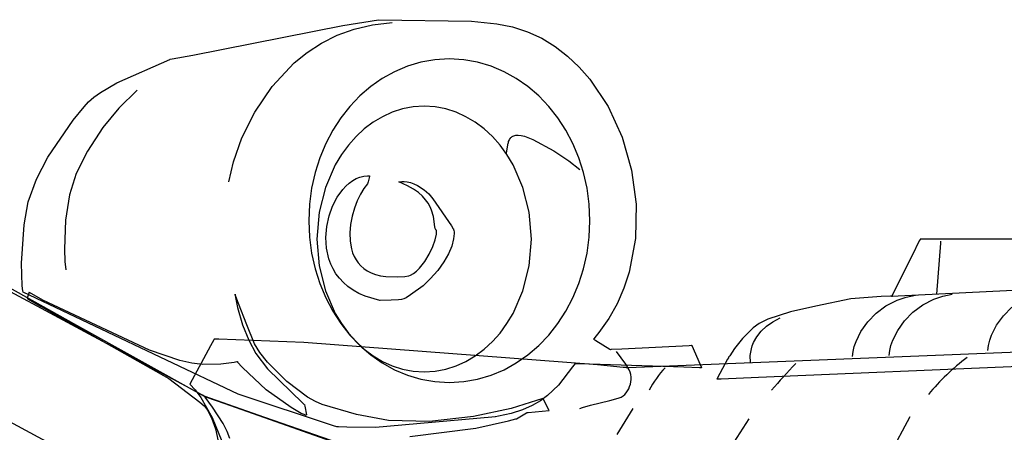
# Model space of a CAD drawing. Extents: x -3.81 to 3.8, y -2.54 to 5.19.
# Tile 67 of 93: x -0.32 to 1.11, y 0.63 to 1.23. Entities that reach past the tile are written whole.
import ezdxf

# ---------------------------------------------------------------- set-up
doc = ezdxf.new("R2010")
doc.units = 0

msp = doc.modelspace()

# ---------------------------------------------------------------- linework, layer by layer
at = {"layer": 'Layer 1', "color": 7, "linetype": 'CONTINUOUS'}
for p, q in [((-0.070043, 1.177094), (0.148108, 1.219999)), ((0.148108, 1.219999), (0.199685, 1.228302)), ((0.164342, 1.214822), (0.190964, 1.221016)), ((0.190964, 1.221016), (0.219642, 1.224083)), ((0.199685, 1.228302), (0.334879, 1.226167)), ((0.334879, 1.226167), (0.371893, 1.222503)), ((0.371893, 1.222503), (0.394749, 1.218061)), ((0.394749, 1.218061), (0.416518, 1.210961)), ((0.117089, 1.194432), (0.139732, 1.205845)), ((0.139732, 1.205845), (0.164342, 1.214822)), ((0.416518, 1.210961), (0.437142, 1.201386)), ((0.096369, 1.180927), (0.117089, 1.194432)), ((0.437142, 1.201386), (0.456563, 1.189522)), ((0.456563, 1.189522), (0.474723, 1.175552)), ((-0.099866, 1.171405), (-0.070043, 1.177094)), ((0.077527, 1.165675), (0.096369, 1.180927)), ((0.474723, 1.175552), (0.491564, 1.159662)), ((-0.180358, 1.136616), (-0.103328, 1.170741)), ((-0.103328, 1.170741), (-0.103306, 1.170749)), ((-0.103306, 1.170749), (-0.103301, 1.170751)), ((-0.103301, 1.170751), (-0.1033, 1.170752)), ((-0.1033, 1.170752), (-0.103299, 1.170752)), ((-0.103299, 1.170752), (-0.103299, 1.170752)), ((-0.103299, 1.170752), (-0.103299, 1.170752)), ((-0.103299, 1.170752), (-0.103299, 1.170752)), ((-0.103299, 1.170752), (-0.103298, 1.170752)), ((-0.103298, 1.170752), (-0.103295, 1.170753)), ((-0.103295, 1.170753), (-0.103282, 1.170755)), ((-0.103282, 1.170755), (-0.103228, 1.170765)), ((-0.103228, 1.170765), (-0.102656, 1.170874)), ((-0.102656, 1.170874), (-0.099866, 1.171405)), ((0.045299, 1.131311), (0.077527, 1.165675)), ((0.242026, 1.160785), (0.223259, 1.152894)), ((0.261602, 1.166567), (0.242026, 1.160785)), ((0.281883, 1.170123), (0.261602, 1.166567)), ((0.302768, 1.171335), (0.281883, 1.170123)), ((0.323652, 1.170123), (0.302768, 1.171335)), ((0.343934, 1.166567), (0.323652, 1.170123)), ((0.363509, 1.160785), (0.343934, 1.166567)), ((0.382276, 1.152894), (0.363509, 1.160785)), ((0.491564, 1.159662), (0.50703, 1.142036)), ((0.223259, 1.152894), (0.205404, 1.143013)), ((0.400132, 1.143013), (0.382276, 1.152894)), ((-0.20428, 1.122745), (-0.180358, 1.136616)), ((0.020051, 1.094099), (0.045299, 1.131311)), ((0.188562, 1.13126), (0.172837, 1.117752)), ((0.205404, 1.143013), (0.188562, 1.13126)), ((0.416973, 1.13126), (0.400132, 1.143013)), ((0.432698, 1.117752), (0.416973, 1.13126)), ((0.50703, 1.142036), (0.533602, 1.102313)), ((-0.213931, 1.115814), (-0.20428, 1.122745)), ((-0.150705, 1.126311), (-0.177579, 1.100113)), ((0.172837, 1.117752), (0.158332, 1.102607)), ((0.447204, 1.102607), (0.432698, 1.117752)), ((-0.24368, 1.08238), (-0.227708, 1.101788)), ((-0.227708, 1.101788), (-0.221312, 1.109083)), ((-0.221312, 1.109083), (-0.213931, 1.115814)), ((0.158332, 1.102607), (0.145148, 1.085944)), ((0.250375, 1.101773), (0.234906, 1.098852)), ((0.266303, 1.102768), (0.250375, 1.101773)), ((0.282232, 1.101773), (0.266303, 1.102768)), ((0.297701, 1.098852), (0.282232, 1.101773)), ((0.460387, 1.085944), (0.447204, 1.102607)), ((0.533602, 1.102313), (0.553977, 1.057859)), ((-0.177579, 1.100113), (-0.200703, 1.071728)), ((0.001425, 1.056801), (0.020051, 1.094099)), ((0.205662, 1.087621), (0.192044, 1.079505)), ((0.219976, 1.094102), (0.205662, 1.087621)), ((0.234906, 1.098852), (0.219976, 1.094102)), ((0.312632, 1.094102), (0.297701, 1.098852)), ((0.326946, 1.087621), (0.312632, 1.094102)), ((0.340565, 1.079505), (0.326946, 1.087621)), ((-0.280604, 1.028778), (-0.24368, 1.08238)), ((0.145148, 1.085944), (0.133389, 1.067881)), ((0.192044, 1.079505), (0.179198, 1.06985)), ((0.353411, 1.06985), (0.340565, 1.079505)), ((0.472146, 1.067881), (0.460387, 1.085944)), ((-0.200703, 1.071728), (-0.223125, 1.037442)), ((0.133389, 1.067881), (0.123158, 1.048534)), ((0.167205, 1.058754), (0.156141, 1.046314)), ((0.179198, 1.06985), (0.167205, 1.058754)), ((0.365405, 1.058754), (0.353411, 1.06985)), ((0.376469, 1.046314), (0.365405, 1.058754)), ((0.394191, 1.058713), (0.395287, 1.059357)), ((0.395287, 1.059357), (0.396514, 1.059914)), ((0.396514, 1.059914), (0.397879, 1.060366)), ((0.397879, 1.060366), (0.399391, 1.060699)), ((0.399391, 1.060699), (0.401056, 1.060895)), ((0.401056, 1.060895), (0.402881, 1.06094)), ((0.402881, 1.06094), (0.407042, 1.060512)), ((0.407042, 1.060512), (0.41194, 1.059287)), ((0.41194, 1.059287), (0.424287, 1.05439)), ((0.482378, 1.048534), (0.472146, 1.067881)), ((-0.010934, 1.022176), (0.001425, 1.056801)), ((0.123158, 1.048534), (0.114556, 1.028023)), ((0.156141, 1.046314), (0.146085, 1.032627)), ((0.386525, 1.032627), (0.376469, 1.046314)), ((0.385677, 1.035056), (0.38852, 1.049276)), ((0.38852, 1.049277), (0.388521, 1.049287)), ((0.38852, 1.049276), (0.38852, 1.049277)), ((0.38852, 1.049276), (0.38852, 1.049276)), ((0.38852, 1.049276), (0.38852, 1.049276)), ((0.38852, 1.049276), (0.38852, 1.049276)), ((0.38852, 1.049276), (0.38852, 1.049276)), ((0.38852, 1.049276), (0.38852, 1.049276)), ((0.38852, 1.049276), (0.38852, 1.049276)), ((0.38852, 1.049276), (0.38852, 1.049276)), ((0.388521, 1.049287), (0.388526, 1.049337)), ((0.388526, 1.049337), (0.388554, 1.049546)), ((0.388554, 1.049546), (0.389025, 1.05157)), ((0.389025, 1.05157), (0.389579, 1.05307)), ((0.389579, 1.05307), (0.390424, 1.054725)), ((0.390424, 1.054725), (0.391617, 1.05641)), ((0.391617, 1.05641), (0.392364, 1.057223)), ((0.392364, 1.057223), (0.393219, 1.057996)), ((0.393219, 1.057996), (0.394191, 1.058713)), ((0.424287, 1.05439), (0.454693, 1.037935)), ((0.490979, 1.028023), (0.482378, 1.048534)), ((0.553977, 1.057859), (0.567694, 1.010149)), ((-0.223125, 1.037442), (-0.239219, 1.005205)), ((0.146085, 1.032627), (0.137116, 1.017789)), ((0.385559, 1.034465), (0.38556, 1.034467)), ((0.385559, 1.034465), (0.385559, 1.034465)), ((0.385559, 1.034465), (0.385559, 1.034465)), ((0.385559, 1.034465), (0.385559, 1.034465)), ((0.385559, 1.034465), (0.385559, 1.034465)), ((0.385559, 1.034465), (0.385559, 1.034465)), ((0.385559, 1.034465), (0.385559, 1.034465)), ((0.385559, 1.034465), (0.385559, 1.034465)), ((0.385559, 1.034465), (0.385559, 1.034465)), ((0.38556, 1.034467), (0.385562, 1.034479)), ((0.385562, 1.034479), (0.385572, 1.034528)), ((0.385572, 1.034528), (0.385677, 1.035056)), ((0.395494, 1.017789), (0.386525, 1.032627)), ((0.454693, 1.037935), (0.476572, 1.023516)), ((-0.297061, 0.997182), (-0.280604, 1.028778)), ((-0.017382, 0.992984), (-0.010934, 1.022176)), ((0.114556, 1.028023), (0.107687, 1.006466)), ((0.137116, 1.017789), (0.122752, 0.98505)), ((0.409859, 0.98505), (0.395494, 1.017789)), ((0.476572, 1.023516), (0.49222, 1.01076)), ((0.497848, 1.006466), (0.490979, 1.028023)), ((-0.239219, 1.005205), (-0.249063, 0.974219)), ((0.107687, 1.006466), (0.102654, 0.98398)), ((0.178365, 1.001423), (0.183948, 1.00196)), ((0.183948, 1.00196), (0.186771, 1.001893)), ((0.186771, 1.001893), (0.186948, 1.001881)), ((0.187026, 1.001775), (0.186807, 1.000896)), ((0.186948, 1.001881), (0.187036, 1.001875)), ((0.187047, 1.001856), (0.187026, 1.001775)), ((0.187036, 1.001875), (0.187051, 1.001874)), ((0.187051, 1.001872), (0.187047, 1.001856)), ((0.187051, 1.001874), (0.187051, 1.001874)), ((0.187051, 1.001874), (0.187051, 1.001874)), ((0.187051, 1.001874), (0.187051, 1.001874)), ((0.187051, 1.001874), (0.187051, 1.001874)), ((0.187051, 1.001874), (0.187051, 1.001874)), ((0.187051, 1.001874), (0.187051, 1.001872)), ((0.502882, 0.98398), (0.497848, 1.006466)), ((0.567694, 1.010149), (0.57429, 0.960659)), ((-0.309185, 0.964123), (-0.297061, 0.997182)), ((0.152643, 0.987023), (0.157399, 0.991291)), ((0.157399, 0.991291), (0.162378, 0.994918)), ((0.162378, 0.994918), (0.167551, 0.99785)), ((0.167551, 0.99785), (0.17289, 1.000035)), ((0.17289, 1.000035), (0.178365, 1.001423)), ((0.184087, 0.99002), (0.178788, 0.983572)), ((0.184092, 0.990041), (0.184087, 0.990023)), ((0.184087, 0.990023), (0.184087, 0.99002)), ((0.184087, 0.99002), (0.184087, 0.99002)), ((0.184087, 0.99002), (0.184087, 0.99002)), ((0.184087, 0.99002), (0.184087, 0.99002)), ((0.184087, 0.99002), (0.184087, 0.99002)), ((0.184149, 0.990269), (0.184092, 0.990041)), ((0.18485, 0.993071), (0.184149, 0.990269)), ((0.186807, 1.000896), (0.18485, 0.993071)), ((0.229272, 0.992984), (0.229274, 0.992985)), ((0.229272, 0.992984), (0.229272, 0.992984)), ((0.229272, 0.992984), (0.229272, 0.992984)), ((0.229272, 0.992984), (0.229272, 0.992984)), ((0.229272, 0.992984), (0.229272, 0.992984)), ((0.229272, 0.992984), (0.229272, 0.992984)), ((0.242243, 0.987186), (0.229272, 0.992984)), ((0.229274, 0.992985), (0.229281, 0.992986)), ((0.229281, 0.992986), (0.22936, 0.993002)), ((0.22936, 0.993002), (0.229742, 0.993068)), ((0.229742, 0.993068), (0.233949, 0.99344)), ((0.233949, 0.99344), (0.2374, 0.9934)), ((0.2374, 0.9934), (0.24155, 0.992989)), ((0.24155, 0.992989), (0.246253, 0.992043)), ((0.246253, 0.992043), (0.251358, 0.990398)), ((0.251358, 0.990398), (0.256718, 0.987887)), ((0.256718, 0.987887), (0.266222, 0.98166)), ((-0.249063, 0.974219), (-0.25482, 0.937664)), ((0.102654, 0.98398), (0.099559, 0.960683)), ((0.122752, 0.98505), (0.113673, 0.948871)), ((0.140002, 0.970885), (0.148139, 0.982164)), ((0.148139, 0.982164), (0.152643, 0.987023)), ((0.173681, 0.975366), (0.16897, 0.965723)), ((0.178788, 0.983572), (0.173681, 0.975366)), ((0.250696, 0.982374), (0.242243, 0.987186)), ((0.257779, 0.977392), (0.250696, 0.982374)), ((0.26362, 0.972297), (0.257779, 0.977392)), ((0.266222, 0.98166), (0.273074, 0.975543)), ((0.273074, 0.975543), (0.279082, 0.968529)), ((0.418937, 0.948871), (0.409859, 0.98505)), ((0.505977, 0.960683), (0.502882, 0.98398)), ((-0.315175, 0.930556), (-0.309185, 0.964123)), ((0.099559, 0.960683), (0.098504, 0.936693)), ((0.133219, 0.957869), (0.140002, 0.970885)), ((0.16897, 0.965723), (0.164865, 0.954965)), ((0.268347, 0.967147), (0.26362, 0.972297)), ((0.272087, 0.961999), (0.268347, 0.967147)), ((0.274968, 0.956912), (0.272087, 0.961999)), ((0.279082, 0.968529), (0.306107, 0.929403)), ((0.507031, 0.936693), (0.505977, 0.960683)), ((0.57429, 0.960659), (0.573303, 0.910866)), ((0.113673, 0.948871), (0.110508, 0.910028)), ((0.128021, 0.943534), (0.133219, 0.957869)), ((0.164865, 0.954965), (0.161571, 0.943412)), ((0.277118, 0.951942), (0.274968, 0.956912)), ((0.279737, 0.942588), (0.277118, 0.951942)), ((0.422102, 0.910028), (0.418937, 0.948871)), ((-0.318845, 0.875214), (-0.315175, 0.930556)), ((-0.25482, 0.937664), (-0.256331, 0.895217)), ((0.098504, 0.936693), (0.099559, 0.912702)), ((0.124639, 0.928296), (0.128021, 0.943534)), ((0.159297, 0.931387), (0.158248, 0.919212)), ((0.161571, 0.943412), (0.159297, 0.931387)), ((0.281826, 0.927835), (0.279737, 0.942588)), ((0.505977, 0.912702), (0.507031, 0.936693)), ((-0.067626, 0.690052), (-0.504972, 0.925013)), ((0.123304, 0.912571), (0.124639, 0.928296)), ((0.158248, 0.919212), (0.158633, 0.907207)), ((0.282438, 0.925307), (0.281826, 0.927835)), ((0.282387, 0.909181), (0.284215, 0.917285)), ((0.282846, 0.924257), (0.282438, 0.925307)), ((0.283342, 0.923359), (0.282846, 0.924257)), ((0.283344, 0.923357), (0.283342, 0.923359)), ((0.283352, 0.923351), (0.283344, 0.923357)), ((0.283369, 0.923338), (0.283352, 0.923351)), ((0.283499, 0.923223), (0.283369, 0.923338)), ((0.283621, 0.923092), (0.283499, 0.923223)), ((0.283732, 0.922944), (0.283621, 0.923092)), ((0.283835, 0.922779), (0.283732, 0.922944)), ((0.284015, 0.922401), (0.283835, 0.922779)), ((0.284159, 0.921961), (0.284015, 0.922401)), ((0.284268, 0.921459), (0.284159, 0.921961)), ((0.284215, 0.917285), (0.284383, 0.920282)), ((0.284383, 0.920282), (0.284268, 0.921459)), ((0.306107, 0.929403), (0.308408, 0.925067)), ((0.308408, 0.925067), (0.308523, 0.92484)), ((0.308523, 0.92484), (0.308524, 0.924839)), ((0.308524, 0.924839), (0.308524, 0.924839)), ((0.308524, 0.924839), (0.308524, 0.924839)), ((0.308524, 0.924839), (0.308524, 0.924839)), ((0.308524, 0.924839), (0.308524, 0.924839)), ((0.308524, 0.924839), (0.308524, 0.924839)), ((0.308524, 0.924839), (0.308524, 0.924839)), ((0.308524, 0.924839), (0.308524, 0.924838)), ((0.308524, 0.924838), (0.308524, 0.924838)), ((0.308524, 0.924838), (0.308526, 0.924836)), ((0.308526, 0.924836), (0.308532, 0.92483)), ((0.308532, 0.92483), (0.308555, 0.924803)), ((0.308555, 0.924803), (0.308641, 0.924688)), ((0.308641, 0.924688), (0.30877, 0.924482)), ((0.30877, 0.924482), (0.309105, 0.923744)), ((0.309105, 0.923744), (0.309461, 0.92249)), ((0.30984, 0.918039), (0.309117, 0.910338)), ((0.309461, 0.92249), (0.309739, 0.920621)), ((0.309739, 0.920621), (0.30984, 0.918039)), ((0.099559, 0.912702), (0.102654, 0.889404)), ((0.110508, 0.910028), (0.113673, 0.871183)), ((0.124246, 0.896775), (0.123304, 0.912571)), ((0.158633, 0.907207), (0.160659, 0.895694)), ((0.278762, 0.899129), (0.282387, 0.909181)), ((0.309117, 0.910338), (0.306541, 0.899616)), ((0.418937, 0.871183), (0.422102, 0.910028)), ((0.502882, 0.889404), (0.505977, 0.912702)), ((0.573303, 0.910866), (0.564273, 0.862244)), ((0.985678, 0.907368), (0.975148, 0.886308)), ((0.986754, 0.909521), (0.985678, 0.907368)), ((0.98698, 0.909971), (0.986754, 0.909521)), ((0.987001, 0.910014), (0.98698, 0.909971)), ((0.987006, 0.910024), (0.987001, 0.910014)), ((0.987008, 0.910027), (0.987006, 0.910024)), ((0.987009, 0.910028), (0.987008, 0.910028)), ((0.987008, 0.910028), (0.987008, 0.910028)), ((0.987008, 0.910028), (0.987008, 0.910028)), ((0.987008, 0.910028), (0.987008, 0.910028)), ((0.987008, 0.910028), (0.987008, 0.910027)), ((0.987008, 0.910027), (0.987008, 0.910027)), ((0.987049, 0.910028), (0.987009, 0.910028)), ((0.98729, 0.910028), (0.987049, 0.910028)), ((0.990289, 0.910028), (0.98729, 0.910028)), ((1.027233, 0.910028), (0.990289, 0.910028)), ((1.016397, 0.903986), (1.010709, 0.830031)), ((1.016608, 0.906731), (1.016397, 0.903986)), ((1.016628, 0.90699), (1.016608, 0.906731)), ((1.016633, 0.907049), (1.016628, 0.90699)), ((1.016634, 0.907061), (1.016633, 0.907049)), ((1.016634, 0.907063), (1.016634, 0.907063)), ((1.016634, 0.907063), (1.016634, 0.907063)), ((1.016634, 0.907063), (1.016634, 0.907063)), ((1.016634, 0.907063), (1.016634, 0.907063)), ((1.016634, 0.907063), (1.016634, 0.907063)), ((1.016634, 0.907063), (1.016634, 0.907063)), ((1.016634, 0.907063), (1.016634, 0.907063)), ((1.016634, 0.907063), (1.016634, 0.907061)), ((1.1304, 0.910028), (1.027233, 0.910028)), ((-0.256331, 0.895217), (-0.255739, 0.877568)), ((0.102654, 0.889404), (0.107687, 0.866917)), ((0.127697, 0.881326), (0.124246, 0.896775)), ((0.160659, 0.895694), (0.162352, 0.890223)), ((0.162352, 0.890223), (0.164532, 0.884996)), ((0.267042, 0.877336), (0.27357, 0.888168)), ((0.27357, 0.888168), (0.278762, 0.899129)), ((0.301822, 0.888499), (0.294955, 0.876938)), ((0.306541, 0.899616), (0.301822, 0.888499)), ((0.497848, 0.866917), (0.502882, 0.889404)), ((-0.317724, 0.842341), (-0.318845, 0.875214)), ((-0.255739, 0.877568), (-0.254406, 0.865583)), ((0.130435, 0.873861), (0.127697, 0.881326)), ((0.133887, 0.866639), (0.130435, 0.873861)), ((0.164532, 0.884996), (0.167227, 0.880053)), ((0.167227, 0.880053), (0.170461, 0.875433)), ((0.170461, 0.875433), (0.174261, 0.871178)), ((0.25941, 0.867673), (0.267042, 0.877336)), ((0.294955, 0.876938), (0.28594, 0.864671)), ((0.975148, 0.886308), (0.948223, 0.832457)), ((0.107687, 0.866917), (0.114556, 0.845359)), ((0.113673, 0.871183), (0.122752, 0.835003)), ((0.138081, 0.859712), (0.133887, 0.866639)), ((0.143047, 0.853131), (0.138081, 0.859712)), ((0.174261, 0.871178), (0.178652, 0.867328)), ((0.178652, 0.867328), (0.18366, 0.863922)), ((0.18366, 0.863922), (0.189312, 0.861002)), ((0.189312, 0.861002), (0.195632, 0.858606)), ((0.195632, 0.858606), (0.202648, 0.856776)), ((0.246394, 0.857642), (0.250903, 0.860217)), ((0.250903, 0.860217), (0.255251, 0.863604)), ((0.255251, 0.863604), (0.25941, 0.867673)), ((0.28594, 0.864671), (0.275199, 0.852225)), ((0.409859, 0.835003), (0.418937, 0.871183)), ((0.490979, 0.845359), (0.497848, 0.866917)), ((0.564273, 0.862244), (0.556597, 0.838833)), ((0.114556, 0.845359), (0.123158, 0.824847)), ((0.148813, 0.846949), (0.143047, 0.853131)), ((0.155408, 0.841218), (0.148813, 0.846949)), ((0.202648, 0.856776), (0.210385, 0.855551)), ((0.210385, 0.855551), (0.228125, 0.855078)), ((0.228125, 0.855078), (0.23818, 0.855911)), ((0.23818, 0.855911), (0.243515, 0.856613)), ((0.243515, 0.856613), (0.243855, 0.856663)), ((0.243855, 0.856663), (0.244026, 0.856688)), ((0.244026, 0.856688), (0.244068, 0.856695)), ((0.244068, 0.856695), (0.244089, 0.856699)), ((0.244089, 0.856699), (0.246394, 0.857642)), ((0.275199, 0.852225), (0.264626, 0.842351)), ((0.482378, 0.824847), (0.490979, 0.845359)), ((-0.335984, 0.839138), (-0.243413, 0.787711)), ((-0.316881, 0.834721), (-0.317724, 0.842341)), ((-0.316654, 0.833184), (-0.316881, 0.834721)), ((-0.31663, 0.83304), (-0.316654, 0.833184)), ((-0.316624, 0.833004), (-0.31663, 0.83304)), ((-0.316623, 0.832995), (-0.316624, 0.833004)), ((-0.316622, 0.832993), (-0.316623, 0.832995)), ((-0.316622, 0.832992), (-0.316622, 0.832993)), ((-0.316622, 0.832992), (-0.316622, 0.832992)), ((-0.316622, 0.832992), (-0.316622, 0.832992)), ((-0.316622, 0.832992), (-0.316622, 0.832992)), ((-0.004157, 0.684946), (-0.316622, 0.832992)), ((-0.308221, 0.831529), (-0.310691, 0.824124)), ((-0.307784, 0.832837), (-0.308221, 0.831529)), ((-0.307742, 0.832963), (-0.307784, 0.832837)), ((-0.307733, 0.832989), (-0.307742, 0.832963)), ((-0.307732, 0.832992), (-0.307733, 0.832991)), ((-0.307733, 0.832991), (-0.307733, 0.832989)), ((-0.307724, 0.832987), (-0.307732, 0.832992)), ((-0.307732, 0.832992), (-0.307732, 0.832992)), ((-0.307732, 0.832992), (-0.307732, 0.832992)), ((-0.307732, 0.832992), (-0.307732, 0.832992)), ((-0.307732, 0.832992), (-0.307732, 0.832992)), ((-0.307732, 0.832992), (-0.307732, 0.832992)), ((-0.307732, 0.832992), (-0.307732, 0.832992)), ((-0.30733, 0.832756), (-0.307724, 0.832987)), ((-0.287787, 0.82149), (-0.30733, 0.832756)), ((-0.008491, 0.830029), (-0.008492, 0.830031)), ((-0.008492, 0.830031), (-0.008492, 0.830031)), ((-0.008492, 0.830031), (-0.008492, 0.830031)), ((-0.008492, 0.830031), (-0.008492, 0.830031)), ((-0.008492, 0.830031), (-0.008492, 0.830031)), ((-0.008492, 0.830031), (-0.008492, 0.830031)), ((-0.008492, 0.830031), (-0.008492, 0.83003)), ((-0.008492, 0.83003), (-0.008492, 0.830027)), ((-0.008492, 0.830027), (-0.008492, 0.830014)), ((-0.008492, 0.830014), (-0.008491, 0.829961)), ((-0.008454, 0.82993), (-0.008491, 0.830029)), ((-0.008491, 0.829961), (-0.008486, 0.829746)), ((-0.008228, 0.829328), (-0.008454, 0.82993)), ((0.122752, 0.835003), (0.137116, 0.802263)), ((0.162862, 0.83599), (0.155408, 0.841218)), ((0.171202, 0.831317), (0.162862, 0.83599)), ((0.180458, 0.827251), (0.171202, 0.831317)), ((0.264626, 0.842351), (0.246557, 0.829186)), ((0.395494, 0.802263), (0.409859, 0.835003)), ((0.556597, 0.838833), (0.546736, 0.816269)), ((0.948223, 0.832457), (0.945657, 0.827325)), ((0.954994, 0.82754), (1.182551, 0.838917)), ((1.019836, 0.827386), (1.033669, 0.830031)), ((-0.310691, 0.824124), (-0.310697, 0.824107)), ((-0.310697, 0.824107), (-0.310697, 0.824106)), ((-0.310697, 0.824106), (-0.310697, 0.824106)), ((-0.310697, 0.824106), (-0.310697, 0.824106)), ((-0.310697, 0.824106), (-0.310697, 0.824106)), ((-0.310697, 0.824106), (-0.310696, 0.824106)), ((-0.310696, 0.824106), (-0.310694, 0.824105)), ((-0.310694, 0.824105), (-0.310686, 0.8241)), ((-0.310686, 0.8241), (-0.310653, 0.824081)), ((-0.310653, 0.824081), (-0.310298, 0.823873)), ((-0.310298, 0.823873), (-0.308569, 0.822861)), ((-0.308569, 0.822861), (-0.290139, 0.812094)), ((-0.132838, 0.749009), (-0.287787, 0.82149)), ((-0.008486, 0.829746), (-0.008441, 0.828876)), ((-0.008441, 0.828876), (-0.008084, 0.825335)), ((-0.007217, 0.826642), (-0.008228, 0.829328)), ((-0.008084, 0.825335), (-0.005224, 0.810687)), ((-0.003363, 0.816467), (-0.007217, 0.826642)), ((0.008451, 0.785851), (-0.003363, 0.816467)), ((0.123158, 0.824847), (0.133389, 0.805501)), ((0.201832, 0.821148), (0.180458, 0.827251)), ((0.201865, 0.821142), (0.201832, 0.821148)), ((0.201885, 0.821142), (0.201865, 0.821142)), ((0.201923, 0.821142), (0.201885, 0.821142)), ((0.202076, 0.821142), (0.201923, 0.821142)), ((0.202381, 0.821142), (0.202076, 0.821142)), ((0.218465, 0.821237), (0.202381, 0.821142)), ((0.2292, 0.821874), (0.218465, 0.821237)), ((0.233221, 0.82256), (0.2292, 0.821874)), ((0.236697, 0.82358), (0.233221, 0.82256)), ((0.23989, 0.824999), (0.236697, 0.82358)), ((0.246557, 0.829186), (0.23989, 0.824999)), ((0.472146, 0.805501), (0.482378, 0.824847)), ((0.546736, 0.816269), (0.534634, 0.794736)), ((0.886233, 0.823397), (0.835374, 0.812924)), ((0.930345, 0.826788), (0.886233, 0.823397)), ((0.94375, 0.827058), (0.930345, 0.826788)), ((0.937315, 0.813065), (0.953414, 0.821445)), ((0.945128, 0.827066), (0.94375, 0.827058)), ((0.945453, 0.827067), (0.945128, 0.827066)), ((0.945519, 0.827067), (0.945453, 0.827067)), ((0.945526, 0.827067), (0.945519, 0.827067)), ((0.945527, 0.827067), (0.945526, 0.827067)), ((0.945528, 0.827067), (0.945527, 0.827067)), ((0.945527, 0.827067), (0.945527, 0.827067)), ((0.945657, 0.827325), (0.945528, 0.827068)), ((0.945528, 0.827068), (0.945528, 0.827067)), ((0.945528, 0.827067), (0.945528, 0.827067)), ((0.945528, 0.827067), (0.945528, 0.827067)), ((0.945528, 0.827067), (0.945528, 0.827067)), ((0.945528, 0.827067), (0.945528, 0.827067)), ((0.945528, 0.827067), (0.945528, 0.827067)), ((0.945528, 0.827067), (0.945528, 0.827067)), ((0.945528, 0.827067), (0.945528, 0.827067)), ((0.945528, 0.827067), (0.945528, 0.827067)), ((0.945528, 0.827067), (0.945528, 0.827067)), ((0.945528, 0.827067), (0.945528, 0.827067)), ((0.945528, 0.827067), (0.945528, 0.827067)), ((0.945528, 0.827067), (0.945528, 0.827067)), ((0.945528, 0.827067), (0.945529, 0.827067)), ((0.945529, 0.827067), (0.945532, 0.827067)), ((0.945532, 0.827067), (0.945569, 0.827069)), ((0.945569, 0.827069), (0.945753, 0.827078)), ((0.945753, 0.827078), (0.946549, 0.827118)), ((0.946549, 0.827118), (0.954994, 0.82754)), ((0.953414, 0.821445), (0.966505, 0.825902)), ((0.966505, 0.825902), (0.980339, 0.828547)), ((0.990646, 0.814548), (1.006744, 0.822929)), ((1.006744, 0.822929), (1.019836, 0.827386)), ((-0.290139, 0.812094), (-0.104757, 0.707859)), ((-0.005224, 0.810687), (0.002346, 0.785759)), ((0.133389, 0.805501), (0.145148, 0.787437)), ((0.137116, 0.802263), (0.146085, 0.787425)), ((0.386525, 0.787425), (0.395494, 0.802263)), ((0.460387, 0.787437), (0.472146, 0.805501)), ((0.798722, 0.804476), (0.765538, 0.79388)), ((0.835374, 0.812924), (0.798722, 0.804476)), ((0.910813, 0.789898), (0.923022, 0.802375)), ((0.923022, 0.802375), (0.937315, 0.813065)), ((0.964143, 0.79138), (0.976353, 0.803858)), ((0.976353, 0.803858), (0.990646, 0.814548)), ((1.10784, 0.798786), (1.12005, 0.811264)), ((-0.243413, 0.787711), (-0.053588, 0.682253)), ((0.145148, 0.787437), (0.158332, 0.770774)), ((0.146085, 0.787425), (0.156141, 0.773737)), ((0.376469, 0.773737), (0.386525, 0.787425)), ((0.447204, 0.770774), (0.460387, 0.787437)), ((0.534634, 0.794736), (0.520232, 0.774418)), ((0.753215, 0.787777), (0.744331, 0.781042)), ((0.765538, 0.79388), (0.753215, 0.787777)), ((0.763685, 0.783482), (0.77284, 0.790058)), ((0.77284, 0.790058), (0.783315, 0.795957)), ((0.900964, 0.776154), (0.910813, 0.789898)), ((0.954294, 0.777635), (0.964143, 0.79138)), ((1.097991, 0.785042), (1.10784, 0.798786)), ((0.002346, 0.785759), (0.011242, 0.763266)), ((0.019898, 0.758208), (0.008451, 0.785851)), ((0.156141, 0.773737), (0.167205, 0.761297)), ((0.365405, 0.761297), (0.376469, 0.773737)), ((0.520232, 0.774418), (0.516266, 0.76955)), ((0.744331, 0.781042), (0.729046, 0.765797)), ((0.749612, 0.768367), (0.755919, 0.776245)), ((0.755919, 0.776245), (0.763685, 0.783482)), ((0.893753, 0.761662), (0.900964, 0.776154)), ((0.947084, 0.763143), (0.954294, 0.777635)), ((1.090781, 0.770551), (1.097991, 0.785042)), ((-0.039455, 0.763753), (-0.044043, 0.755342)), ((-0.038992, 0.764602), (-0.039455, 0.763753)), ((-0.038883, 0.764801), (-0.038992, 0.764602)), ((-0.038861, 0.764841), (-0.038883, 0.764801)), ((-0.038859, 0.764845), (-0.038861, 0.764841)), ((-0.038858, 0.764846), (-0.038859, 0.764845)), ((-0.038856, 0.764846), (-0.038858, 0.764846)), ((-0.038858, 0.764846), (-0.038858, 0.764846)), ((-0.038858, 0.764846), (-0.038858, 0.764846)), ((-0.038858, 0.764846), (-0.038858, 0.764846)), ((-0.038858, 0.764846), (-0.038858, 0.764846)), ((-0.038858, 0.764846), (-0.038858, 0.764846)), ((-0.038858, 0.764846), (-0.038858, 0.764846)), ((-0.038858, 0.764846), (-0.038858, 0.764846)), ((-0.038809, 0.764845), (-0.038856, 0.764846)), ((-0.038542, 0.764834), (-0.038809, 0.764845)), ((-0.037329, 0.764788), (-0.038542, 0.764834)), ((-0.032339, 0.764596), (-0.037329, 0.764788)), ((0.091568, 0.75983), (-0.032339, 0.764596)), ((0.011242, 0.763266), (0.021813, 0.744274)), ((0.517918, 0.72769), (0.091568, 0.75983)), ((0.158332, 0.770774), (0.172837, 0.755629)), ((0.167205, 0.761297), (0.179198, 0.750201)), ((0.353411, 0.750201), (0.365405, 0.761297)), ((0.432698, 0.755629), (0.447204, 0.770774)), ((0.512282, 0.76492), (0.512217, 0.764846)), ((0.512217, 0.764846), (0.512217, 0.764846)), ((0.512217, 0.764846), (0.512217, 0.764846)), ((0.512217, 0.764846), (0.512217, 0.764846)), ((0.512217, 0.764846), (0.512217, 0.764846)), ((0.512217, 0.764846), (0.512218, 0.764845)), ((0.512218, 0.764845), (0.512224, 0.764842)), ((0.512224, 0.764842), (0.512284, 0.764806)), ((0.512413, 0.765068), (0.512282, 0.76492)), ((0.512284, 0.764806), (0.512574, 0.76463)), ((0.512674, 0.765365), (0.512413, 0.765068)), ((0.512574, 0.76463), (0.515641, 0.762771)), ((0.513194, 0.765958), (0.512674, 0.765365)), ((0.514227, 0.76715), (0.513194, 0.765958)), ((0.516266, 0.76955), (0.514227, 0.76715)), ((0.515641, 0.762771), (0.535849, 0.750527)), ((1.638482, 0.766392), (0.598505, 0.724892)), ((0.729046, 0.765797), (0.717314, 0.751171)), ((0.743037, 0.755382), (0.744832, 0.759863)), ((0.744832, 0.759863), (0.749612, 0.768367)), ((0.891224, 0.7543), (0.893753, 0.761662)), ((0.944555, 0.75578), (0.947084, 0.763143)), ((1.086486, 0.755835), (1.088252, 0.763188)), ((1.088252, 0.763188), (1.090781, 0.770551)), ((-0.089008, 0.733864), (-0.132838, 0.749009)), ((-0.044043, 0.755342), (-0.074413, 0.699665)), ((0.027682, 0.745496), (0.019898, 0.758208)), ((0.021813, 0.744274), (0.038623, 0.721725)), ((0.038516, 0.73158), (0.027682, 0.745496)), ((0.172837, 0.755629), (0.188562, 0.742121)), ((0.179198, 0.750201), (0.192044, 0.740547)), ((0.340565, 0.740547), (0.353411, 0.750201)), ((0.416973, 0.742121), (0.432698, 0.755629)), ((0.535849, 0.750527), (0.536608, 0.750068)), ((0.536608, 0.750068), (0.536658, 0.750038)), ((0.536658, 0.750038), (0.536661, 0.750036)), ((0.536661, 0.750036), (0.536661, 0.750035)), ((0.536661, 0.750035), (0.536661, 0.750035)), ((0.536661, 0.750035), (0.536661, 0.750035)), ((0.536661, 0.750035), (0.536661, 0.750035)), ((0.536661, 0.750035), (0.536661, 0.750035)), ((0.536661, 0.750035), (0.536662, 0.750035)), ((0.536662, 0.750035), (0.536663, 0.750036)), ((0.536663, 0.750036), (0.53667, 0.750036)), ((0.53667, 0.750036), (0.536697, 0.750037)), ((0.536697, 0.750037), (0.536987, 0.750052)), ((0.536987, 0.750052), (0.538393, 0.750122)), ((0.538393, 0.750122), (0.553266, 0.750866)), ((0.559306, 0.728649), (0.545551, 0.747071)), ((0.553266, 0.750866), (0.651237, 0.755764)), ((0.651237, 0.755764), (0.654912, 0.755948)), ((0.654912, 0.755948), (0.655156, 0.75596)), ((0.655156, 0.75596), (0.655172, 0.755961)), ((0.655172, 0.755961), (0.655173, 0.755961)), ((0.655173, 0.755961), (0.655173, 0.755961)), ((0.655173, 0.755961), (0.655173, 0.755961)), ((0.655173, 0.755961), (0.655173, 0.755961)), ((0.655173, 0.755961), (0.655173, 0.755961)), ((0.655173, 0.755961), (0.655173, 0.755961)), ((0.655173, 0.755961), (0.655173, 0.75596)), ((0.655173, 0.75596), (0.655174, 0.755958)), ((0.655174, 0.755958), (0.655177, 0.755951)), ((0.655177, 0.755951), (0.655212, 0.755871)), ((0.655212, 0.755871), (0.655379, 0.755484)), ((0.655379, 0.755484), (0.657145, 0.751394)), ((0.657145, 0.751394), (0.668777, 0.724453)), ((0.717314, 0.751171), (0.710189, 0.740861)), ((0.740134, 0.74105), (0.740679, 0.745973)), ((0.740679, 0.745973), (0.74165, 0.750751)), ((0.74165, 0.750751), (0.743037, 0.755382)), ((0.888492, 0.739665), (0.889459, 0.746946)), ((0.889459, 0.746946), (0.891224, 0.7543)), ((0.941823, 0.741146), (0.94279, 0.748426)), ((0.94279, 0.748426), (0.944555, 0.75578)), ((1.08552, 0.748555), (1.086486, 0.755835)), ((-0.071454, 0.729994), (-0.089008, 0.733864)), ((-0.056016, 0.728107), (-0.071454, 0.729994)), ((-0.009646, 0.731141), (-0.029037, 0.728643)), ((-0.005979, 0.731782), (-0.009646, 0.731141)), ((-0.005188, 0.73198), (-0.005979, 0.731782)), ((-0.005527, 0.732256), (-0.005528, 0.732256)), ((-0.005528, 0.732256), (-0.005528, 0.732256)), ((-0.005528, 0.732256), (-0.005528, 0.732256)), ((-0.005528, 0.732256), (-0.005528, 0.732256)), ((-0.005528, 0.732256), (-0.005528, 0.732256)), ((-0.005528, 0.732256), (-0.005527, 0.732256)), ((-0.005527, 0.732255), (-0.005527, 0.732256)), ((-0.005527, 0.732256), (-0.005527, 0.732256)), ((-0.005527, 0.732256), (-0.005525, 0.732256)), ((-0.005402, 0.73211), (-0.005527, 0.732255)), ((-0.005525, 0.732256), (-0.005509, 0.732256)), ((-0.005509, 0.732256), (-0.005325, 0.73225)), ((0.002118, 0.723734), (-0.005402, 0.73211)), ((-0.005325, 0.73225), (-0.005066, 0.732227)), ((-0.004986, 0.732054), (-0.005188, 0.73198)), ((-0.005066, 0.732227), (-0.004957, 0.732205)), ((-0.004925, 0.732086), (-0.004986, 0.732054)), ((-0.004957, 0.732205), (-0.004916, 0.732191)), ((-0.004904, 0.7321), (-0.004925, 0.732086)), ((-0.004916, 0.732191), (-0.004899, 0.732183)), ((-0.004888, 0.732113), (-0.004904, 0.7321)), ((-0.004899, 0.732183), (-0.004886, 0.732174)), ((-0.004882, 0.73212), (-0.004888, 0.732113)), ((-0.004886, 0.732174), (-0.004881, 0.73217)), ((-0.004877, 0.732126), (-0.004882, 0.73212)), ((-0.004881, 0.73217), (-0.004877, 0.732165)), ((-0.004877, 0.732165), (-0.004874, 0.73216)), ((-0.004873, 0.732132), (-0.004877, 0.732126)), ((-0.004874, 0.73216), (-0.004872, 0.732157)), ((-0.004871, 0.732138), (-0.004873, 0.732132)), ((-0.004872, 0.732157), (-0.004871, 0.732155)), ((-0.004871, 0.732155), (-0.004871, 0.732152)), ((-0.004871, 0.732152), (-0.00487, 0.732149)), ((-0.00487, 0.732144), (-0.004871, 0.732141)), ((-0.004871, 0.732141), (-0.004871, 0.732138)), ((-0.00487, 0.732149), (-0.00487, 0.732147)), ((-0.00487, 0.732147), (-0.00487, 0.732144)), ((0.066474, 0.703412), (0.038516, 0.73158)), ((0.188562, 0.742121), (0.205404, 0.730368)), ((0.192044, 0.740547), (0.205662, 0.73243)), ((0.205404, 0.730368), (0.223259, 0.720487)), ((0.205662, 0.73243), (0.219976, 0.725949)), ((0.312632, 0.725949), (0.326946, 0.73243)), ((0.326946, 0.73243), (0.340565, 0.740547)), ((0.382276, 0.720487), (0.400132, 0.730368)), ((0.400132, 0.730368), (0.416973, 0.742121)), ((0.707098, 0.735613), (0.695852, 0.715079)), ((0.708362, 0.737921), (0.707098, 0.735613)), ((0.708477, 0.738132), (0.708362, 0.737921)), ((0.708501, 0.738176), (0.708477, 0.738132)), ((0.708503, 0.73818), (0.708501, 0.738176)), ((0.708504, 0.738181), (0.708503, 0.73818)), ((0.708505, 0.738183), (0.708504, 0.738181)), ((0.708504, 0.738181), (0.708504, 0.738181)), ((0.708504, 0.738181), (0.708504, 0.738181)), ((0.708504, 0.738181), (0.708504, 0.738181)), ((0.708504, 0.738181), (0.708504, 0.738181)), ((0.708504, 0.738181), (0.708504, 0.738181)), ((0.708504, 0.738181), (0.708504, 0.738181)), ((0.708512, 0.738195), (0.708505, 0.738183)), ((0.708545, 0.738249), (0.708512, 0.738195)), ((0.708685, 0.738478), (0.708545, 0.738249)), ((0.710189, 0.740861), (0.708685, 0.738478)), ((0.740354, 0.730776), (0.740134, 0.74105)), ((0.751974, 0.709641), (1.42476, 0.738181)), ((-0.029037, 0.728643), (-0.056016, 0.728107)), ((0.036636, 0.691324), (0.002118, 0.723734)), ((0.038623, 0.721725), (0.089909, 0.672097)), ((0.219976, 0.725949), (0.234906, 0.721199)), ((0.223259, 0.720487), (0.242026, 0.712597)), ((0.234906, 0.721199), (0.250375, 0.718279)), ((0.250375, 0.718279), (0.266303, 0.717283)), ((0.266303, 0.717283), (0.282232, 0.718279)), ((0.282232, 0.718279), (0.297701, 0.721199)), ((0.297701, 0.721199), (0.312632, 0.725949)), ((0.363509, 0.712597), (0.382276, 0.720487)), ((0.481817, 0.7247), (0.461582, 0.698093)), ((0.485551, 0.729295), (0.481817, 0.7247)), ((0.485553, 0.729295), (0.485551, 0.729295)), ((0.485551, 0.729295), (0.485551, 0.729295)), ((0.485551, 0.729295), (0.485551, 0.729295)), ((0.485577, 0.729294), (0.485553, 0.729295)), ((0.485956, 0.729282), (0.485577, 0.729294)), ((0.491653, 0.729098), (0.485956, 0.729282)), ((0.643507, 0.7242), (0.491653, 0.729098)), ((0.55548, 0.723867), (0.517918, 0.72769)), ((0.55927, 0.723481), (0.55548, 0.723867)), ((0.560159, 0.723391), (0.55927, 0.723481)), ((0.563939, 0.720573), (0.559306, 0.728649)), ((0.56034, 0.723372), (0.560159, 0.723391)), ((0.560357, 0.723371), (0.56034, 0.723372)), ((0.560361, 0.72337), (0.560357, 0.723371)), ((0.560362, 0.72337), (0.560361, 0.72337)), ((0.560363, 0.72337), (0.560362, 0.72337)), ((0.560362, 0.72337), (0.560362, 0.72337)), ((0.560362, 0.72337), (0.560362, 0.72337)), ((0.560362, 0.72337), (0.560362, 0.72337)), ((0.560362, 0.72337), (0.560362, 0.72337)), ((0.560362, 0.72337), (0.560362, 0.72337)), ((0.560372, 0.72337), (0.560363, 0.72337)), ((0.562188, 0.723443), (0.560372, 0.72337)), ((0.598505, 0.724892), (0.562188, 0.723443)), ((0.565567, 0.716799), (0.563939, 0.720573)), ((0.566539, 0.713361), (0.565567, 0.716799)), ((0.66656, 0.723457), (0.643507, 0.7242)), ((0.66874, 0.723386), (0.66656, 0.723457)), ((0.669188, 0.723372), (0.66874, 0.723386)), ((0.668777, 0.724453), (0.669213, 0.723442)), ((0.669231, 0.723371), (0.669188, 0.723372)), ((0.669213, 0.723442), (0.669242, 0.723375)), ((0.669241, 0.72337), (0.669231, 0.723371)), ((0.669243, 0.72337), (0.669241, 0.72337)), ((0.669242, 0.723375), (0.669244, 0.72337)), ((0.669244, 0.72337), (0.669243, 0.72337)), ((0.669244, 0.72337), (0.669244, 0.72337)), ((0.669244, 0.72337), (0.669244, 0.72337)), ((0.669244, 0.72337), (0.669244, 0.72337)), ((0.669244, 0.72337), (0.669244, 0.72337)), ((0.669244, 0.72337), (0.669244, 0.72337)), ((-0.104757, 0.707859), (-0.059553, 0.673218)), ((0.096947, 0.680737), (0.066474, 0.703412)), ((0.242026, 0.712597), (0.261602, 0.706814)), ((0.261602, 0.706814), (0.281883, 0.703259)), ((0.281883, 0.703259), (0.302768, 0.702047)), ((0.302768, 0.702047), (0.323652, 0.703259)), ((0.323652, 0.703259), (0.343934, 0.706814)), ((0.343934, 0.706814), (0.363509, 0.712597)), ((0.565896, 0.699365), (0.566643, 0.702864)), ((0.566994, 0.709921), (0.566539, 0.713361)), ((0.566643, 0.702864), (0.567019, 0.706402)), ((0.567019, 0.706402), (0.566994, 0.709921)), ((0.691473, 0.707083), (0.691469, 0.707075)), ((0.691469, 0.707075), (0.691469, 0.707075)), ((0.691469, 0.707075), (0.691469, 0.707075)), ((0.691469, 0.707075), (0.691469, 0.707075)), ((0.691469, 0.707075), (0.691469, 0.707075)), ((0.691469, 0.707075), (0.691469, 0.707075)), ((0.691469, 0.707075), (0.691469, 0.707075)), ((0.691469, 0.707075), (0.69147, 0.707075)), ((0.69147, 0.707075), (0.691476, 0.707075)), ((0.691499, 0.707131), (0.691473, 0.707083)), ((0.691476, 0.707075), (0.6915, 0.707076)), ((0.691826, 0.707727), (0.691499, 0.707131)), ((0.6915, 0.707076), (0.691595, 0.70708)), ((0.691595, 0.70708), (0.69261, 0.707123)), ((0.695852, 0.715079), (0.691826, 0.707727)), ((0.69261, 0.707123), (0.697581, 0.707334)), ((0.697581, 0.707334), (0.751974, 0.709641)), ((-0.074413, 0.699665), (-0.066714, 0.691384)), ((-0.05597, 0.683577), (-0.067626, 0.690052)), ((-0.066714, 0.691384), (-0.058373, 0.680217)), ((0.073108, 0.665616), (0.036636, 0.691324)), ((0.461582, 0.698093), (0.445413, 0.682864)), ((0.55762, 0.684505), (0.559783, 0.68693)), ((0.559783, 0.68693), (0.561722, 0.689687)), ((0.561722, 0.689687), (0.563406, 0.692718)), ((0.563406, 0.692718), (0.564808, 0.695963)), ((0.564808, 0.695963), (0.565896, 0.699365)), ((-0.171225, 0.556764), (-0.389207, 0.673206)), ((-0.059553, 0.673218), (-0.053512, 0.668346)), ((-0.058373, 0.680217), (-0.041638, 0.65129)), ((-0.05336, 0.682127), (-0.05597, 0.683577)), ((-0.053588, 0.682253), (-0.053048, 0.681954)), ((0.114721, 0.622933), (-0.05336, 0.682127)), ((-0.053048, 0.681954), (-0.052944, 0.681896)), ((-0.052944, 0.681896), (-0.052935, 0.681891)), ((-0.052935, 0.681891), (-0.052933, 0.68189)), ((-0.052933, 0.681889), (-0.052933, 0.68189)), ((-0.052933, 0.68189), (-0.052933, 0.68189)), ((-0.052933, 0.68189), (-0.052933, 0.68189)), ((-0.052933, 0.68189), (-0.052933, 0.68189)), ((-0.052933, 0.68189), (-0.052932, 0.681889)), ((-0.052933, 0.68189), (-0.052933, 0.68189)), ((-0.052933, 0.68189), (-0.052933, 0.68189)), ((-0.052933, 0.68189), (-0.052933, 0.68189)), ((-0.052933, 0.68189), (-0.052933, 0.68189)), ((-0.052933, 0.68189), (-0.052933, 0.68189)), ((-0.052933, 0.68189), (-0.052933, 0.68189)), ((-0.052933, 0.68189), (-0.052932, 0.681889)), ((-0.052892, 0.681838), (-0.052933, 0.681889)), ((-0.052932, 0.681889), (-0.052928, 0.681888)), ((-0.052932, 0.681889), (-0.052929, 0.681888)), ((-0.052929, 0.681888), (-0.052917, 0.681884)), ((-0.052928, 0.681888), (-0.052912, 0.681882)), ((-0.052917, 0.681884), (-0.052869, 0.681867)), ((-0.052912, 0.681882), (-0.052741, 0.681823)), ((-0.052069, 0.680796), (-0.052892, 0.681838)), ((-0.052869, 0.681867), (-0.052362, 0.681689)), ((-0.052741, 0.681823), (-0.051898, 0.681532)), ((-0.052362, 0.681689), (-0.04989, 0.68082)), ((-0.041133, 0.666127), (-0.052069, 0.680796)), ((-0.051898, 0.681532), (-0.048321, 0.680293)), ((-0.04989, 0.68082), (-0.023318, 0.671475)), ((-0.048321, 0.680293), (-0.013347, 0.668187)), ((0.134628, 0.639094), (-0.004157, 0.684946)), ((0.108457, 0.674253), (0.096947, 0.680737)), ((0.11807, 0.670202), (0.108457, 0.674253)), ((0.438855, 0.678916), (0.392866, 0.664268)), ((0.435096, 0.67552), (0.423019, 0.668644)), ((0.445413, 0.682864), (0.435096, 0.67552)), ((0.43889, 0.678929), (0.438855, 0.678916)), ((0.43889, 0.678928), (0.43889, 0.678929)), ((0.43889, 0.678929), (0.43889, 0.678929)), ((0.438896, 0.678918), (0.43889, 0.678928)), ((0.438926, 0.678857), (0.438896, 0.678918)), ((0.439282, 0.678145), (0.438926, 0.678857)), ((0.447191, 0.662319), (0.439282, 0.678145)), ((0.507866, 0.669114), (0.536246, 0.675779)), ((0.536246, 0.675779), (0.548122, 0.679112)), ((0.548122, 0.679112), (0.552404, 0.680779)), ((0.552404, 0.680779), (0.553997, 0.681612)), ((0.553997, 0.681612), (0.555262, 0.682471)), ((0.555262, 0.682471), (0.55762, 0.684505)), ((-0.053512, 0.668346), (-0.050893, 0.665402)), ((-0.050893, 0.665402), (-0.048353, 0.661711)), ((-0.048353, 0.661711), (-0.04295, 0.650858)), ((-0.025947, 0.642642), (-0.041133, 0.666127)), ((-0.023318, 0.671475), (0.216677, 0.587079)), ((-0.013347, 0.668187), (0.177886, 0.601989)), ((0.087601, 0.65713), (0.073108, 0.665616)), ((0.089909, 0.672097), (0.091978, 0.67027)), ((0.091978, 0.67027), (0.092178, 0.670094)), ((0.092178, 0.670094), (0.092226, 0.670052)), ((0.092226, 0.670052), (0.092238, 0.670042)), ((0.092238, 0.670042), (0.09224, 0.67004)), ((0.09224, 0.67004), (0.09224, 0.670039)), ((0.09224, 0.670039), (0.09224, 0.670039)), ((0.09224, 0.670039), (0.09224, 0.670039)), ((0.09224, 0.670039), (0.09224, 0.670039)), ((0.09224, 0.670039), (0.09224, 0.670039)), ((0.09224, 0.670039), (0.09224, 0.670038)), ((0.09224, 0.670038), (0.092241, 0.670034)), ((0.092241, 0.670034), (0.09225, 0.669991)), ((0.09225, 0.669991), (0.092292, 0.669781)), ((0.092292, 0.669781), (0.092729, 0.667598)), ((0.092729, 0.667598), (0.095199, 0.655253)), ((0.168112, 0.655415), (0.11807, 0.670202)), ((0.392866, 0.664268), (0.337745, 0.652723)), ((0.408976, 0.662451), (0.392761, 0.657155)), ((0.402809, 0.650762), (0.415156, 0.658168)), ((0.423019, 0.668644), (0.408976, 0.662451)), ((0.415156, 0.658168), (0.415181, 0.658182)), ((0.415181, 0.658182), (0.415185, 0.658185)), ((0.415185, 0.658185), (0.415185, 0.658185)), ((0.415185, 0.658185), (0.415185, 0.658185)), ((0.415185, 0.658185), (0.415185, 0.658185)), ((0.415185, 0.658185), (0.415185, 0.658185)), ((0.415185, 0.658185), (0.415185, 0.658185)), ((0.415185, 0.658185), (0.415186, 0.658185)), ((0.415186, 0.658185), (0.415188, 0.658185)), ((0.415188, 0.658185), (0.415197, 0.658186)), ((0.415197, 0.658186), (0.415232, 0.658189)), ((0.415232, 0.658189), (0.415603, 0.658223)), ((0.415603, 0.658223), (0.41733, 0.65838)), ((0.41733, 0.65838), (0.447776, 0.66115)), ((0.447662, 0.661377), (0.447191, 0.662319)), ((0.447763, 0.661175), (0.447662, 0.661377)), ((0.447772, 0.661156), (0.447763, 0.661175)), ((0.447775, 0.661151), (0.447772, 0.661156)), ((0.447775, 0.66115), (0.447775, 0.661151)), ((0.447776, 0.66115), (0.447775, 0.66115)), ((0.447776, 0.66115), (0.447776, 0.66115)), ((0.447776, 0.66115), (0.447776, 0.66115)), ((0.49222, 0.664114), (0.496283, 0.665781)), ((0.496283, 0.665781), (0.507866, 0.669114)), ((0.569252, 0.664114), (0.54629, 0.626708)), ((-0.04295, 0.650858), (-0.037181, 0.634688)), ((-0.041638, 0.65129), (-0.027959, 0.617015)), ((0.091649, 0.655348), (0.087601, 0.65713)), ((0.092976, 0.65494), (0.091649, 0.655348)), ((0.093923, 0.654768), (0.092976, 0.65494)), ((0.094275, 0.654751), (0.093923, 0.654768)), ((0.094555, 0.654769), (0.094275, 0.654751)), ((0.094772, 0.654815), (0.094555, 0.654769)), ((0.09486, 0.654845), (0.094772, 0.654815)), ((0.094935, 0.654879), (0.09486, 0.654845)), ((0.094998, 0.654916), (0.094935, 0.654879)), ((0.095051, 0.654955), (0.094998, 0.654916)), ((0.095093, 0.654995), (0.095051, 0.654955)), ((0.095127, 0.655034), (0.095093, 0.654995)), ((0.095154, 0.655073), (0.095127, 0.655034)), ((0.095173, 0.655109), (0.095154, 0.655073)), ((0.095187, 0.655142), (0.095173, 0.655109)), ((0.095196, 0.655171), (0.095187, 0.655142)), ((0.095204, 0.655212), (0.095196, 0.655171)), ((0.095199, 0.655253), (0.095205, 0.655225)), ((0.095205, 0.655222), (0.095204, 0.655212)), ((0.095205, 0.655225), (0.095205, 0.655224)), ((0.095205, 0.655224), (0.095205, 0.655224)), ((0.095205, 0.655224), (0.095205, 0.655224)), ((0.095205, 0.655224), (0.095205, 0.655224)), ((0.095205, 0.655224), (0.095205, 0.655224)), ((0.095205, 0.655224), (0.095205, 0.655224)), ((0.095205, 0.655224), (0.095205, 0.655224)), ((0.095205, 0.655224), (0.095205, 0.655222)), ((0.214458, 0.64697), (0.168112, 0.655415)), ((0.364416, 0.651603), (0.19562, 0.636556)), ((0.273902, 0.645291), (0.214458, 0.64697)), ((0.337745, 0.652723), (0.273902, 0.645291)), ((0.34145, 0.635482), (0.388813, 0.646393)), ((0.36938, 0.65219), (0.364416, 0.651603)), ((0.369858, 0.652247), (0.36938, 0.65219)), ((0.369973, 0.65226), (0.369858, 0.652247)), ((0.369999, 0.652263), (0.369973, 0.65226)), ((0.374169, 0.652971), (0.369999, 0.652263)), ((0.392761, 0.657155), (0.374169, 0.652971)), ((0.388813, 0.646393), (0.399677, 0.649121)), ((0.399677, 0.649121), (0.400348, 0.649293)), ((0.400348, 0.649293), (0.400366, 0.649298)), ((0.400366, 0.649298), (0.40037, 0.649299)), ((0.40037, 0.649299), (0.400371, 0.6493)), ((0.40037, 0.649299), (0.40037, 0.649299)), ((0.40037, 0.649299), (0.40037, 0.649299)), ((0.40037, 0.649299), (0.40037, 0.649299)), ((0.40037, 0.649299), (0.40037, 0.649299)), ((0.40037, 0.649299), (0.40037, 0.649299)), ((0.40037, 0.649299), (0.40037, 0.649299)), ((0.400371, 0.6493), (0.400375, 0.649302)), ((0.400375, 0.649302), (0.400418, 0.649328)), ((0.400418, 0.649328), (0.400627, 0.649454)), ((0.400627, 0.649454), (0.402809, 0.650762)), ((0.73813, 0.649299), (0.71628, 0.615228)), ((0.972193, 0.652264), (0.902566, 0.52338)), ((-0.037181, 0.634688), (-0.033229, 0.616894)), ((-0.020084, 0.630917), (-0.025947, 0.642642)), ((-0.016195, 0.620894), (-0.020084, 0.630917)), ((0.139271, 0.637767), (0.134628, 0.639094)), ((0.140261, 0.637484), (0.139271, 0.637767)), ((0.140355, 0.637458), (0.140261, 0.637484)), ((0.140379, 0.637451), (0.140355, 0.637458)), ((0.140384, 0.637449), (0.140379, 0.637451)), ((0.140386, 0.637449), (0.140384, 0.637449)), ((0.140387, 0.637449), (0.140386, 0.637449)), ((0.140386, 0.637449), (0.140386, 0.637449)), ((0.140386, 0.637449), (0.140386, 0.637449)), ((0.140386, 0.637449), (0.140386, 0.637449)), ((0.140386, 0.637449), (0.140386, 0.637449)), ((0.140392, 0.637449), (0.140387, 0.637449)), ((0.140448, 0.637448), (0.140392, 0.637449)), ((0.140725, 0.637443), (0.140448, 0.637448)), ((0.141915, 0.637424), (0.140725, 0.637443)), ((0.15375, 0.637233), (0.141915, 0.637424)), ((0.19562, 0.636556), (0.15375, 0.637233)), ((0.245343, 0.623612), (0.34145, 0.635482))]:
    msp.add_line(p, q, dxfattribs=at)
for centre, radius, start, end in [((1.263696, 0.462754), 0.345473, 127.132044, 140.016331), ((0.705568, 0.635243), 0.125186, 135.253551, 153.749626), ((1.241942, 0.295336), 0.61492, 135.112468, 139.997014)]:
    msp.add_arc(centre, radius, start, end, dxfattribs=at)

doc.saveas('drawing.dxf')
